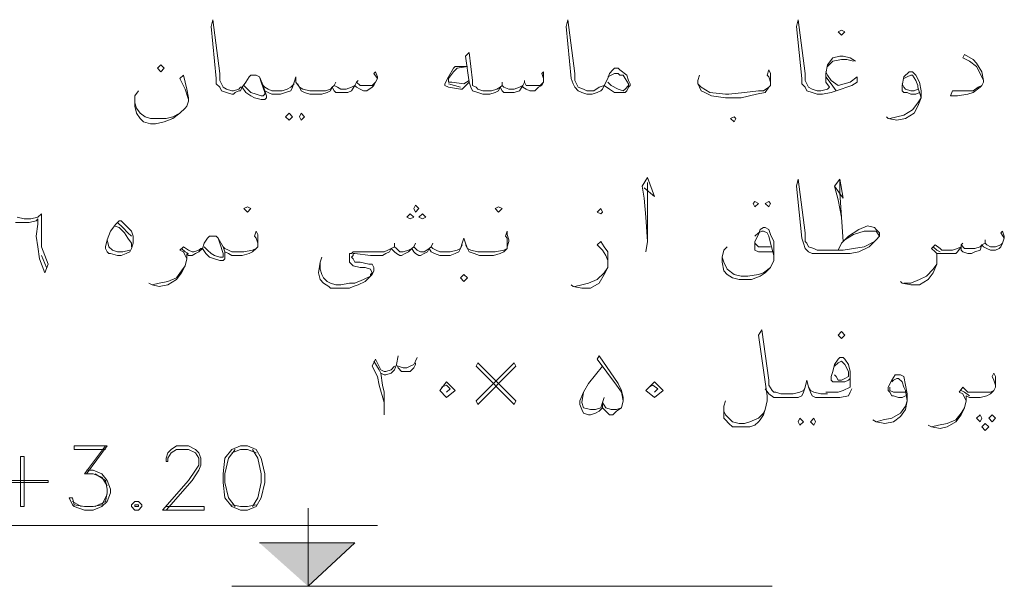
# Model space of a CAD drawing. Header units: metres. Extents: x -18 to 342, y 4 to 63.
# Tile 159 of 173: x 290.58 to 296.06, y 42.17 to 45.32. Entities that reach past the tile are written whole.
import ezdxf

# ---------------------------------------------------------------- set-up
doc = ezdxf.new("R2010")
doc.units = ezdxf.units.M
doc.header["$MEASUREMENT"] = 0
doc.layers.add('PDF_textt', color=7, linetype='Continuous')

msp = doc.modelspace()

# ---------------------------------------------------------------- linework, layer by layer
at = {"layer": 'PDF_textt', "lineweight": 20}
for points in [[(292.571, 44.9938), (292.5517, 45.0226), (292.5613, 45.0323), (292.571, 45.0034), (292.571, 44.9938), (292.5613, 44.9745), (292.5517, 44.9552), (292.5421, 44.9456), (292.5132, 44.9263), (292.4939, 44.9263), (292.4746, 44.936), (292.4554, 44.9456), (292.4458, 44.9552), (292.4265, 44.9263), (292.4072, 44.9167), (292.3783, 44.9167), (292.3687, 44.9167), (292.3398, 44.9167), (292.3302, 44.9263), (292.3205, 44.9456), (292.3109, 44.9263), (292.2917, 44.9167), (292.2628, 44.9071), (292.2339, 44.9071), (292.1953, 44.9071), (292.1664, 44.9167), (292.1472, 44.9263), (292.1376, 44.9456), (292.1183, 44.9745), (292.1183, 45.0034), (292.1087, 44.9745), (292.099, 44.9456), (292.0894, 44.9263), (292.0605, 44.9167), (292.0316, 44.9071), (292.0027, 44.9071), (291.9835, 44.9071), (291.9642, 44.9167), (291.9449, 44.9263), (291.9353, 44.9552), (291.916, 45.0034), (291.8968, 45.013), (291.8871, 45.013), (291.8775, 45.013), (291.8679, 45.013), (291.8582, 45.0034), (291.839, 44.9745), (291.8197, 44.9456), (291.8101, 44.9263), (291.8005, 44.9263), (291.7812, 44.9167), (291.7716, 44.9071), (291.7619, 44.9071), (291.733, 44.9167), (291.7042, 44.9263), (291.6945, 44.9456), (291.6753, 44.9649), (291.6753, 44.9938), (291.6464, 45.2827), (291.656, 45.3212), (291.6945, 45.0226), (291.6945, 44.9841), (291.7042, 44.9649), (291.7138, 44.9456), (291.733, 44.936), (291.7619, 44.9263), (291.7716, 44.9263), (291.8005, 44.936), (291.8101, 44.9456), (291.8197, 44.9456)], [(293.8326, 44.9552), (293.823, 44.936), (293.8134, 44.9263), (293.7941, 44.9167), (293.7652, 44.9071), (293.746, 44.9071), (293.7363, 44.9071), (293.7074, 44.9167), (293.6882, 44.9263), (293.6689, 44.9456), (293.6593, 44.9649), (293.6497, 44.9938), (293.6208, 45.2827), (293.6304, 45.3212), (293.6689, 45.0226), (293.6689, 44.9841), (293.6785, 44.9649), (293.6882, 44.9456), (293.7171, 44.936), (293.7363, 44.9263), (293.746, 44.9263), (293.7749, 44.9263), (293.8038, 44.9456), (293.8326, 44.9552), (293.8423, 44.9745)], [(295.2292, 45.0901), (295.2003, 45.1093), (295.1618, 45.119), (295.1425, 45.119), (295.104, 45.1093), (295.0751, 45.0708), (295.0654, 45.0226), (295.0654, 45.0034), (295.0654, 44.9745), (295.0847, 44.9456), (295.0751, 44.936), (295.0365, 44.9263), (295.0173, 44.9263), (294.9884, 44.936), (294.9691, 44.9456), (294.9595, 44.9649), (294.9499, 44.9841), (294.9499, 45.0226), (294.9113, 45.3212), (294.9017, 45.2827), (294.9306, 44.9938), (294.9306, 44.9649), (294.9499, 44.9456), (294.9595, 44.9263), (294.9884, 44.9167), (295.0173, 44.9071), (295.0462, 44.9071), (295.0943, 44.9167), (295.1232, 44.9263), (295.2099, 44.9552), (295.2388, 44.9745), (295.2388, 45.0034), (295.2003, 44.9745), (295.1329, 44.9552), (295.0943, 44.9841), (295.0751, 45.013), (295.0654, 45.0323)], [(293.4956, 44.9938), (293.4859, 45.0226), (293.4956, 45.0323), (293.4956, 45.0034), (293.4956, 44.9938), (293.4956, 44.9745), (293.4859, 44.9552), (293.4667, 44.9456), (293.4474, 44.9263), (293.4185, 44.9263), (293.3992, 44.936), (293.38, 44.9456), (293.38, 44.9552), (293.3607, 44.9263), (293.3318, 44.9167), (293.3126, 44.9167), (293.2933, 44.9167), (293.274, 44.9167), (293.2644, 44.9263), (293.2548, 44.9456), (293.2451, 44.9263), (293.2259, 44.9167), (293.197, 44.9071), (293.1585, 44.9071), (293.1296, 44.9167), (293.1007, 44.9263), (293.091, 44.9456), (293.0814, 44.9745), (293.0621, 45.119), (293.0814, 45.1382), (293.1007, 44.9841), (293.1007, 44.9552), (293.1199, 44.9456), (293.1296, 44.936), (293.1585, 44.9263), (293.2066, 44.9263), (293.2355, 44.936), (293.2548, 44.9456), (293.2644, 44.9552), (293.274, 44.9456), (293.3029, 44.936), (293.3318, 44.936), (293.3607, 44.9456), (293.38, 44.9552), (293.3896, 44.9745), (293.3992, 44.9552), (293.4185, 44.9552), (293.457, 44.9552), (293.4763, 44.9552), (293.4956, 44.9745)], [(295.9419, 44.9841), (295.9226, 45.0226), (295.9034, 45.0612), (295.8648, 45.0901), (295.8263, 45.1093), (295.8359, 45.1286), (295.8841, 45.0997), (295.9034, 45.0804), (295.9322, 45.0323), (295.9419, 44.9841), (295.9419, 44.9745), (295.9322, 44.9552), (295.9226, 44.9456), (295.8841, 44.9167), (295.8552, 44.9071), (295.7974, 44.8974), (295.7589, 44.8974), (295.7685, 44.9263), (295.8263, 44.9263), (295.8841, 44.9263), (295.913, 44.9456), (295.9322, 44.9552)], [(295.0751, 45.0612), (295.104, 45.0901), (295.1521, 45.0997), (295.181, 45.0997), (295.2195, 45.0901)], [(291.5212, 44.8782), (291.5019, 44.936), (291.473, 44.9938), (291.4923, 45.013), (291.5115, 44.936), (291.5212, 44.8878), (291.5212, 44.8686), (291.5115, 44.8397), (291.5019, 44.83), (291.473, 44.8011), (291.4345, 44.7722), (291.3863, 44.753), (291.3382, 44.7433), (291.3093, 44.7433), (291.2707, 44.753), (291.2515, 44.7722), (291.2322, 44.8011), (291.2226, 44.8397), (291.2226, 44.8589), (291.2226, 44.8974), (291.2419, 44.9263)], [(293.0814, 44.9745), (293.0429, 44.936), (293.0333, 44.936), (292.9658, 44.9456), (292.9466, 44.9552), (292.9466, 44.9649), (292.9658, 45.0034), (292.9947, 45.0515), (293.0044, 45.0612), (293.0236, 45.0612), (293.0718, 45.0612), (293.014, 45.0515), (292.9947, 45.0323), (292.9658, 44.9938), (292.9658, 44.9841), (292.9658, 44.9745), (292.9851, 44.9745), (293.0525, 44.9649), (293.0814, 44.9841)], [(293.8519, 45.0034), (293.8712, 45.013), (293.8904, 45.0226), (293.9097, 45.0226), (293.9193, 45.013), (293.9386, 45.013), (293.9482, 44.9938), (293.9675, 44.9649), (293.9675, 44.9552), (293.9482, 44.936), (293.9386, 44.9263), (293.9097, 44.936), (293.8712, 44.9552), (293.8519, 44.9745)], [(294.7572, 44.9552), (294.7572, 44.9745), (294.7476, 45.0034), (294.738, 45.013), (294.7476, 45.0419), (294.7572, 45.0226), (294.7572, 44.9938), (294.7572, 44.9841), (294.7572, 44.9552), (294.7476, 44.9456), (294.7283, 44.9167), (294.6802, 44.9071), (294.5935, 44.8878), (294.5357, 44.8878), (294.5068, 44.8878), (294.4298, 44.8974), (294.3913, 44.9167), (294.372, 44.9263), (294.3624, 44.9456), (294.3527, 44.9649), (294.3527, 44.9841), (294.3624, 45.013)], [(295.5855, 44.9167), (295.5663, 44.9071), (295.5374, 44.9071), (295.5181, 44.9167), (295.4988, 44.9167), (295.4892, 44.9263), (295.4892, 44.9456), (295.4892, 44.9552), (295.4988, 45.0034), (295.5277, 45.0323), (295.5374, 45.0323), (295.547, 45.0323), (295.5663, 45.013), (295.5855, 44.9745), (295.5952, 44.9263), (295.5952, 44.8878), (295.5759, 44.8397), (295.5566, 44.8011), (295.5085, 44.7722), (295.4603, 44.7626), (295.4122, 44.7722), (295.4025, 44.7819)], [(295.4988, 44.9938), (295.5181, 45.0034), (295.5374, 45.013), (295.547, 45.013), (295.5663, 44.9841), (295.5759, 44.9552), (295.5759, 44.9456), (295.5952, 44.8878), (295.5759, 44.8589), (295.547, 44.8204), (295.4988, 44.7915), (295.4603, 44.7819), (295.4218, 44.7722)], [(291.9449, 44.9263), (291.9546, 44.8974), (291.9546, 44.8878), (291.9449, 44.8782), (291.9257, 44.8782), (291.8871, 44.8878), (291.8679, 44.8974), (291.839, 44.9167), (291.8197, 44.9456), (291.839, 44.9745)], [(291.916, 45.0034), (291.9257, 44.9745), (291.9449, 44.9167), (291.9449, 44.9071), (291.9353, 44.8974), (291.9257, 44.8974), (291.8968, 44.9071), (291.8679, 44.9167), (291.8486, 44.936), (291.8294, 44.9552)], [(292.1087, 44.9649), (292.0894, 44.9456), (292.0701, 44.936), (292.0412, 44.9263), (292.0027, 44.9263), (291.9835, 44.9263), (291.9642, 44.936), (291.9449, 44.9456), (291.9353, 44.9552)], [(292.1279, 44.9649), (292.1376, 44.9456), (292.1568, 44.936), (292.1953, 44.9263), (292.2339, 44.9263), (292.282, 44.9263), (292.3109, 44.936), (292.3205, 44.9456), (292.3302, 44.9552), (292.3494, 44.9456), (292.3687, 44.936), (292.3976, 44.936), (292.4265, 44.9456), (292.4458, 44.9552), (292.4554, 44.9745), (292.4746, 44.9552), (292.4843, 44.9552), (292.5228, 44.9552), (292.5421, 44.9552), (292.5613, 44.9745)], [(292.3398, 44.9745), (292.3302, 44.9552)], [(292.465, 44.9841), (292.4554, 44.9745)], [(293.0333, 44.9456), (292.9658, 44.9649)], [(293.2644, 44.9745), (293.2644, 44.9552)], [(293.3896, 44.9841), (293.3896, 44.9745)], [(294.3527, 44.9649), (294.372, 44.9456), (294.4201, 44.9167), (294.5068, 44.9071), (294.5261, 44.9071), (294.6128, 44.9167), (294.6898, 44.9263), (294.7187, 44.9263), (294.7476, 44.9456)], [(295.1232, 44.9263), (295.0943, 44.9649), (295.0654, 45.0034)], [(295.5759, 44.936), (295.5566, 44.9263), (295.5374, 44.9263), (295.5085, 44.936), (295.4988, 44.9456), (295.4892, 44.9649)], [(291.2226, 44.8589), (291.2322, 44.83), (291.2515, 44.8011), (291.2804, 44.7819), (291.3093, 44.7722), (291.3382, 44.7722), (291.396, 44.7722), (291.4345, 44.7819), (291.473, 44.8011), (291.5019, 44.83)], [(294.0542, 44.387), (294.112, 44.3388), (294.0734, 44.4448), (294.0445, 44.3966), (294.0542, 44.3292), (294.0638, 44.2233), (294.0734, 44.0884), (294.0638, 44.0306)], [(294.0734, 44.0884), (294.0734, 44.1847), (294.0734, 44.3388), (294.0734, 44.4159)], [(295.1329, 44.0403), (295.1521, 44.0788), (295.1714, 44.0981), (295.1906, 44.1173), (295.2484, 44.1558), (295.2966, 44.1751), (295.3351, 44.1655), (295.3447, 44.1558), (295.364, 44.1366), (295.364, 44.1173), (295.3447, 44.0981), (295.3351, 44.0884), (295.3062, 44.0595), (295.2484, 44.0306), (295.2003, 44.021), (295.1232, 44.021), (295.0269, 44.021), (295.0173, 44.021), (294.9884, 44.021), (294.9691, 44.0306), (294.9499, 44.0499), (294.9402, 44.0788), (294.9306, 44.1077), (294.9017, 44.3966), (294.9113, 44.4351), (294.9499, 44.1366), (294.9499, 44.0884), (294.9595, 44.0788), (294.9691, 44.0595), (294.998, 44.0499), (295.0173, 44.0403), (295.0269, 44.0403), (295.1618, 44.0403), (295.2195, 44.0499), (295.2773, 44.0595), (295.3351, 44.0884)], [(295.1136, 44.3966), (295.1618, 44.3292), (295.1425, 44.4351), (295.1136, 44.3966), (295.1329, 44.3196), (295.1521, 44.2233), (295.1618, 44.0884)], [(295.1521, 44.2233), (295.1425, 44.3581), (295.1425, 44.4255)], [(290.5677, 44.2233), (290.6062, 44.2136), (290.6447, 44.2136), (290.6832, 44.2233), (290.7025, 44.2425), (290.7025, 44.1847), (290.7025, 44.1269), (290.7025, 44.0595), (290.7218, 44.0114), (290.741, 43.9632), (290.7218, 43.9151), (290.6929, 43.9921), (290.6832, 44.0595), (290.6736, 44.1173), (290.6832, 44.1847), (290.6832, 44.2136), (290.6736, 44.204), (290.6351, 44.1944), (290.5966, 44.1944), (290.558, 44.1944)], [(291.1263, 44.1944), (291.1552, 44.1655), (291.1841, 44.1366), (291.2033, 44.1173)], [(291.107, 44.1751), (291.1359, 44.1655), (291.1648, 44.1366), (291.1841, 44.1077), (291.2033, 44.0788), (291.2033, 44.0595)], [(291.9064, 44.0595), (291.9064, 44.0788), (291.8968, 44.1077), (291.8871, 44.1173), (291.8968, 44.1462), (291.9064, 44.1269), (291.9064, 44.0981), (291.9064, 44.0884), (291.9064, 44.0595), (291.8968, 44.0499), (291.8775, 44.0306), (291.8582, 44.021), (291.8197, 44.0114), (291.7716, 44.0114), (291.7619, 44.0114), (291.7427, 44.021), (291.7234, 44.0306), (291.7138, 44.0595), (291.6849, 44.1077), (291.6753, 44.1173), (291.6656, 44.1173), (291.656, 44.1173), (291.6367, 44.1173), (291.6271, 44.1077), (291.6078, 44.0788), (291.5982, 44.0499), (291.5789, 44.0306), (291.5597, 44.021), (291.5404, 44.0114), (291.5212, 44.0114), (291.5115, 44.021), (291.5115, 43.9921), (291.5019, 43.9536), (291.4826, 43.9151), (291.4537, 43.8765), (291.4056, 43.8476), (291.3574, 43.838), (291.3189, 43.8476), (291.2996, 43.8573)], [(293.2933, 44.0595), (293.2933, 44.0788), (293.2933, 44.1077), (293.2837, 44.1173), (293.2933, 44.1462), (293.2933, 44.1269), (293.3029, 44.0981), (293.3029, 44.0884), (293.2933, 44.0595), (293.2933, 44.0499), (293.274, 44.0306), (293.2548, 44.021), (293.2162, 44.0114), (293.1681, 44.0114), (293.1392, 44.0114), (293.1103, 44.021), (293.0814, 44.0306), (293.0718, 44.0499), (293.0621, 44.0788), (293.0525, 44.1077), (293.0429, 44.0788), (293.0333, 44.0499), (293.0236, 44.0306), (293.0044, 44.021), (292.9755, 44.0114), (292.9369, 44.0114), (292.9177, 44.0114), (292.8888, 44.021), (292.8695, 44.0306), (292.8599, 44.0499), (292.8503, 44.0306), (292.831, 44.021), (292.8117, 44.0114), (292.8021, 44.0114), (292.7828, 44.021), (292.7732, 44.0306), (292.7636, 44.0499), (292.7443, 44.0306), (292.7251, 44.021), (292.7058, 44.0114), (292.6962, 44.0114), (292.6769, 44.021), (292.6673, 44.0306), (292.648, 44.0499), (292.6384, 44.0306), (292.6191, 44.021), (292.5999, 44.0114), (292.5902, 44.0114), (292.5324, 44.0114), (292.4458, 44.021), (292.4361, 44.021), (292.4361, 44.0114), (292.4265, 44.0017), (292.4361, 43.9921), (292.4458, 43.9728), (292.4746, 43.9728), (292.5228, 43.9632), (292.5421, 43.9632), (292.5517, 43.944), (292.5517, 43.9247), (292.5421, 43.9054), (292.5228, 43.8862), (292.5035, 43.8669), (292.465, 43.8476), (292.4361, 43.838), (292.4169, 43.8284), (292.3687, 43.8284), (292.3591, 43.8284), (292.3109, 43.8284), (292.3013, 43.838), (292.2724, 43.8573), (292.2531, 43.8765), (292.2435, 43.9151), (292.2531, 43.9728), (292.2628, 44.0017)], [(294.7765, 44.0306), (294.6995, 44.0306), (294.6898, 44.0306), (294.6706, 44.0403), (294.6706, 44.0499), (294.6706, 44.0595), (294.6706, 44.0884), (294.6898, 44.1269), (294.6995, 44.1558), (294.7187, 44.1655), (294.7283, 44.1655), (294.7476, 44.1558), (294.7572, 44.1269), (294.7765, 44.0884), (294.7765, 44.0499), (294.7765, 44.0114), (294.7765, 43.9825), (294.7572, 43.944), (294.7283, 43.9151), (294.6995, 43.8958), (294.6513, 43.8765), (294.6031, 43.8765), (294.5839, 43.8765), (294.5454, 43.8862), (294.5165, 43.9054), (294.4972, 43.9247), (294.4876, 43.9728), (294.4876, 43.9825), (294.4876, 44.0017), (294.4972, 44.0403), (294.5165, 44.0595)], [(294.6706, 44.1173), (294.6898, 44.1366), (294.7091, 44.1462), (294.7187, 44.1462), (294.738, 44.1366), (294.7476, 44.1173), (294.7572, 44.0788), (294.7765, 44.0114)], [(295.1714, 44.0981), (295.2195, 44.1269), (295.2773, 44.1462), (295.2966, 44.1462), (295.3062, 44.1462), (295.3447, 44.1462), (295.364, 44.1173)], [(296.0575, 44.1077), (296.0382, 44.1366), (296.0478, 44.1462), (296.0575, 44.1173), (296.0575, 44.1077), (296.0478, 44.0788), (296.0382, 44.0595), (296.0286, 44.0499), (296.0093, 44.0403), (295.9804, 44.0403), (295.9611, 44.0499), (295.9419, 44.0595), (295.9322, 44.0692), (295.9226, 44.0403), (295.8937, 44.0306), (295.8745, 44.021), (295.8552, 44.021), (295.8263, 44.0306), (295.8167, 44.0403), (295.8167, 44.0595), (295.7974, 44.0306), (295.7878, 44.021), (295.7589, 44.021), (295.7204, 44.021), (295.7011, 44.021), (295.6818, 44.021), (295.6818, 43.9921), (295.6818, 43.9632), (295.6626, 43.9151), (295.6337, 43.8765), (295.5855, 43.8476), (295.5374, 43.8476), (295.4892, 43.8573), (295.4796, 43.8669)], [(291.1937, 44.0403), (291.1552, 44.0306), (291.1263, 44.0306), (291.0974, 44.0403), (291.0781, 44.0595), (291.0685, 44.0981)], [(291.7234, 44.0306), (291.7234, 44.0017), (291.7234, 43.9921), (291.7138, 43.9825), (291.6945, 43.9825), (291.6656, 43.9921), (291.6367, 44.0017), (291.6175, 44.021), (291.5982, 44.0499), (291.6078, 44.0788)], [(291.6849, 44.1077), (291.6945, 44.0788), (291.7138, 44.021), (291.7138, 44.0114), (291.7138, 44.0017), (291.6945, 44.0017), (291.6656, 44.0114), (291.6464, 44.021), (291.6271, 44.0403), (291.6078, 44.0595)], [(292.6673, 44.0788), (292.6673, 44.0595)], [(292.7828, 44.0788), (292.7732, 44.0595)], [(292.8792, 44.0788), (292.8695, 44.0595)], [(293.8519, 43.9825), (293.8423, 44.0114), (293.823, 44.0403), (293.7941, 44.0692), (293.8134, 44.0884), (293.8326, 44.0595), (293.8519, 44.0306), (293.8519, 43.9921), (293.8519, 43.9728), (293.8519, 43.944), (293.8326, 43.9054), (293.8038, 43.8573), (293.7556, 43.8284), (293.7074, 43.8284), (293.6593, 43.838), (293.6497, 43.8476)], [(294.7572, 44.0595), (294.6995, 44.0595), (294.6898, 44.0595), (294.6706, 44.0788), (294.6706, 44.0884)], [(295.6818, 44.0017), (295.6818, 44.021), (295.6722, 44.0306), (295.6529, 44.0499), (295.6722, 44.0692), (295.7011, 44.0499), (295.7107, 44.0403), (295.7204, 44.0403), (295.7685, 44.0403), (295.7974, 44.0499), (295.8167, 44.0595), (295.8167, 44.0692), (295.8359, 44.0499), (295.8648, 44.0499), (295.8937, 44.0499), (295.9226, 44.0595), (295.9322, 44.0692), (295.9515, 44.0788), (295.9611, 44.0692), (295.9804, 44.0595), (296.0093, 44.0595), (296.0382, 44.0692), (296.0478, 44.0788)], [(295.8263, 44.0788), (295.8167, 44.0692)], [(295.9515, 44.0981), (295.9515, 44.0788)], [(291.5982, 44.0499), (291.5886, 44.0499), (291.5789, 44.0403), (291.5501, 44.0306), (291.5404, 44.0306), (291.5212, 44.0403), (291.4923, 44.0595), (291.473, 44.0403), (291.4923, 44.0306), (291.5019, 44.0114), (291.5115, 43.9921)], [(291.5212, 44.021), (291.5019, 44.0306), (291.4826, 44.0499)], [(291.7138, 44.0595), (291.7234, 44.0499), (291.7427, 44.0403), (291.7619, 44.0306), (291.7716, 44.0306), (291.8294, 44.0306), (291.8775, 44.0403), (291.8968, 44.0499)], [(293.0429, 44.0692), (293.0333, 44.0499), (293.014, 44.0403), (292.9755, 44.0306), (292.9369, 44.0306), (292.9177, 44.0306), (292.8984, 44.0403), (292.8792, 44.0499), (292.8695, 44.0595), (292.8599, 44.0499), (292.831, 44.0306), (292.8117, 44.0306), (292.7925, 44.0403), (292.7732, 44.0595), (292.7636, 44.0499), (292.7443, 44.0403), (292.7154, 44.0306), (292.6962, 44.0306), (292.6769, 44.0499), (292.6673, 44.0595), (292.648, 44.0499), (292.6287, 44.0403), (292.6095, 44.0306), (292.5902, 44.0306), (292.5613, 44.0306), (292.4361, 44.0306), (292.4265, 44.021), (292.4169, 44.021), (292.4169, 44.0017), (292.4169, 43.9921), (292.4169, 43.9728), (292.4265, 43.9632), (292.4361, 43.9536), (292.4746, 43.944), (292.5035, 43.944), (292.5324, 43.9343), (292.5421, 43.9151), (292.5324, 43.9054), (292.5324, 43.8958), (292.4939, 43.8765), (292.4458, 43.8573), (292.4169, 43.8573), (292.3687, 43.8476), (292.3398, 43.8476), (292.3109, 43.8573), (292.2917, 43.8669), (292.2724, 43.8862), (292.2628, 43.9054), (292.2531, 43.9343), (292.2531, 43.9728)], [(293.0621, 44.0692), (293.0718, 44.0499), (293.091, 44.0403), (293.1296, 44.0306), (293.1681, 44.0306), (293.2259, 44.0306), (293.274, 44.0403), (293.2933, 44.0499)], [(295.7011, 44.0306), (295.6818, 44.0403), (295.6626, 44.0595)], [(290.7025, 44.0114), (290.7314, 43.944)], [(294.7572, 43.944), (294.7187, 43.9151), (294.6898, 43.9054), (294.632, 43.8958), (294.5935, 43.8958), (294.555, 43.9054), (294.5165, 43.9343), (294.4972, 43.9728), (294.4876, 44.0017)], [(291.3189, 43.8476), (291.3574, 43.8573), (291.4056, 43.8669), (291.4537, 43.8862), (291.4826, 43.9247), (291.5019, 43.9536)], [(293.6689, 43.838), (293.7074, 43.8476), (293.746, 43.8573), (293.7941, 43.8765), (293.8326, 43.9151), (293.8519, 43.944)], [(295.4988, 43.8573), (295.5374, 43.8573), (295.5855, 43.8765), (295.624, 43.8958), (295.6626, 43.9343), (295.6818, 43.9632)], [(294.9499, 43.2794), (294.9402, 43.2601), (294.921, 43.2505), (294.8824, 43.2409), (294.8439, 43.2409), (294.815, 43.2409), (294.7861, 43.2505), (294.7765, 43.2505), (294.7669, 43.2601), (294.7476, 43.289), (294.7476, 43.3179), (294.7091, 43.5972), (294.6898, 43.5683), (294.738, 43.2312), (294.738, 43.2024), (294.7283, 43.1542), (294.7187, 43.1253), (294.6995, 43.0964), (294.6898, 43.0868), (294.6706, 43.0675), (294.6417, 43.0579), (294.6128, 43.0579), (294.5742, 43.0579), (294.5454, 43.0579), (294.5261, 43.0771), (294.5068, 43.0964), (294.4972, 43.106), (294.4972, 43.1253), (294.4972, 43.1446), (294.4972, 43.1735), (294.5068, 43.2024)], [(292.6095, 43.1253), (292.6095, 43.1446), (292.6095, 43.1927), (292.5806, 43.289), (292.571, 43.3372), (292.5421, 43.395), (292.5613, 43.4335), (292.5902, 43.3757), (292.6095, 43.3661), (292.6191, 43.3661), (292.648, 43.3757), (292.6673, 43.395)], [(292.5517, 43.4239), (292.5806, 43.3757), (292.5902, 43.3565), (292.6095, 43.3468), (292.6191, 43.3468), (292.648, 43.3565), (292.6673, 43.3757), (292.6769, 43.4046)], [(292.7828, 43.4142), (292.7828, 43.4046), (292.7732, 43.3853), (292.754, 43.3661), (292.7347, 43.3661), (292.7251, 43.3661), (292.7058, 43.3661), (292.6865, 43.3853), (292.6769, 43.4046), (292.6865, 43.4528)], [(292.6865, 43.395), (292.7154, 43.3853), (292.7347, 43.3853), (292.754, 43.395), (292.7732, 43.4046), (292.7828, 43.4239), (292.7925, 43.4431)], [(293.8326, 43.2216), (293.823, 43.1927), (293.823, 43.1638), (293.8423, 43.1446), (293.8615, 43.1253), (293.8808, 43.1253), (293.9001, 43.1446), (293.929, 43.1638), (293.9386, 43.2024), (293.9386, 43.2216), (293.929, 43.2601), (293.9097, 43.2987), (293.8038, 43.4528), (293.7941, 43.4335), (293.9001, 43.289), (293.929, 43.2505), (293.9386, 43.2024)], [(295.2003, 43.3276), (295.1906, 43.3179), (295.1714, 43.3083), (295.1425, 43.3083), (295.1232, 43.3083), (295.104, 43.3083), (295.0943, 43.3179), (295.0943, 43.3372), (295.104, 43.3661), (295.1136, 43.4046), (295.1329, 43.4335), (295.1425, 43.4431), (295.1618, 43.4431), (295.1714, 43.4335), (295.1906, 43.4046), (295.2003, 43.3661), (295.2003, 43.3276), (295.2003, 43.3083), (295.2003, 43.2794), (295.1618, 43.2601), (295.1329, 43.2505), (295.0751, 43.2505), (295.0654, 43.2505)], [(295.1136, 43.395), (295.1329, 43.4142), (295.1521, 43.4239), (295.1714, 43.4046), (295.1906, 43.3661), (295.1906, 43.3468), (295.1906, 43.3372), (295.1714, 43.3276), (295.1521, 43.3179), (295.1329, 43.3179), (295.1232, 43.3372), (295.1136, 43.3468)], [(293.929, 43.1638), (293.9001, 43.1542), (293.8712, 43.1542), (293.8423, 43.1638), (293.823, 43.1927), (293.823, 43.1638), (293.8038, 43.1446), (293.7845, 43.1349), (293.7556, 43.1253), (293.746, 43.1253), (293.7171, 43.1349), (293.7074, 43.1542), (293.6978, 43.1831), (293.6978, 43.2024), (293.7171, 43.2505), (293.746, 43.2987), (293.823, 43.395)], [(292.5902, 43.3565), (292.5999, 43.289), (292.6095, 43.2505), (292.6095, 43.1638)], [(295.2099, 43.2698), (295.2003, 43.2505), (295.1906, 43.2312), (295.1425, 43.2216), (295.0943, 43.2216), (295.0751, 43.2216), (295.0365, 43.2216), (295.0077, 43.2216), (294.9884, 43.2312), (294.9788, 43.2505), (294.9691, 43.2794), (294.9595, 43.3179), (294.9499, 43.2794), (294.9402, 43.2505), (294.9306, 43.2312), (294.9113, 43.2216), (294.8824, 43.2216), (294.8439, 43.2216), (294.815, 43.2216), (294.7765, 43.2216), (294.7476, 43.2409), (294.7283, 43.2698)], [(295.5085, 43.2312), (295.4892, 43.2216), (295.4699, 43.2216), (295.4411, 43.2312), (295.4314, 43.2312), (295.4218, 43.2505), (295.4122, 43.2601), (295.4122, 43.2794), (295.4314, 43.3179), (295.4507, 43.3468), (295.4699, 43.3468), (295.4796, 43.3468), (295.4988, 43.3372), (295.5085, 43.289), (295.5181, 43.2409), (295.5181, 43.2024), (295.5085, 43.1542), (295.4796, 43.1157), (295.4411, 43.0868), (295.3929, 43.0771), (295.3447, 43.0868), (295.3255, 43.0964)], [(295.4314, 43.3083), (295.4411, 43.3179), (295.4603, 43.3276), (295.4699, 43.3276), (295.4892, 43.3083), (295.4988, 43.2794), (295.5085, 43.2601), (295.5181, 43.2024), (295.5085, 43.1735), (295.4796, 43.1349), (295.4314, 43.106), (295.3833, 43.0964), (295.3447, 43.0868)], [(296.0093, 43.2794), (296.0093, 43.289), (295.9997, 43.3179), (295.99, 43.3372), (295.9997, 43.3565), (296.0093, 43.3372), (296.0093, 43.3083), (296.0093, 43.2987), (296.0093, 43.2794), (295.9997, 43.2601), (295.9804, 43.2409), (295.9611, 43.2312), (295.9226, 43.2216), (295.8745, 43.2216), (295.8648, 43.2216), (295.8456, 43.2312), (295.8456, 43.2024), (295.8359, 43.1638), (295.8167, 43.1253), (295.7878, 43.0868), (295.7396, 43.0579), (295.7011, 43.0483), (295.6529, 43.0579), (295.6337, 43.0675)], [(292.9273, 43.2794), (292.9562, 43.289), (292.9755, 43.2698), (292.9562, 43.2505)], [(294.0831, 43.2794), (294.1023, 43.289), (294.1312, 43.2698), (294.112, 43.2505)], [(294.9691, 43.2794), (294.9788, 43.2601), (294.998, 43.2505), (295.0365, 43.2409), (295.0751, 43.2409)], [(295.5085, 43.2505), (295.4796, 43.2505), (295.4603, 43.2505), (295.4411, 43.2505), (295.4218, 43.2601), (295.4218, 43.2794)], [(295.8456, 43.2024), (295.8359, 43.2216), (295.8263, 43.2409), (295.807, 43.2505), (295.8263, 43.2794), (295.8552, 43.2505), (295.8745, 43.2505), (295.9322, 43.2505), (295.9804, 43.2505), (295.9997, 43.2601)], [(295.8648, 43.2312), (295.8359, 43.2505), (295.8167, 43.2601)], [(293.823, 43.1927), (293.8134, 43.1638), (293.7845, 43.1542), (293.7556, 43.1542), (293.7171, 43.1638), (293.7074, 43.1927), (293.7171, 43.2505)], [(294.7283, 43.1542), (294.7187, 43.1349), (294.6898, 43.106), (294.6417, 43.0868), (294.6128, 43.0771), (294.5839, 43.0771), (294.5454, 43.0868), (294.5261, 43.106), (294.5068, 43.1253), (294.4972, 43.1446), (294.4972, 43.1542)], [(295.6529, 43.0579), (295.6915, 43.0675), (295.7396, 43.0771), (295.7878, 43.0964), (295.8167, 43.1349), (295.8359, 43.1638)], [(291.0589, 42.9327), (290.8855, 42.9327), (290.8855, 42.9519), (291.0685, 42.9519), (290.9529, 42.7978)], [(291.0589, 42.9519), (290.9433, 42.7978), (290.9914, 42.7978), (291.0396, 42.7786), (291.0685, 42.7304)], [(291.396, 42.6148), (291.6078, 42.6148), (291.6078, 42.5956), (291.3767, 42.5956), (291.5212, 42.7593), (291.5597, 42.8171), (291.5789, 42.846), (291.5789, 42.8845), (291.5597, 42.9134), (291.5212, 42.9327), (291.4537, 42.9327), (291.4248, 42.9134), (291.4056, 42.8845), (291.4056, 42.8653), (291.396, 42.8653), (291.396, 42.8845), (291.4056, 42.9134), (291.4248, 42.9327), (291.4537, 42.9519), (291.5212, 42.9519), (291.5597, 42.9327), (291.5789, 42.9134), (291.5886, 42.8845), (291.5886, 42.846), (291.5789, 42.8171), (291.5404, 42.7593), (291.396, 42.5956)], [(291.7812, 42.9327), (291.7427, 42.8845), (291.7234, 42.7978), (291.7234, 42.7497), (291.7427, 42.663), (291.7812, 42.6148)], [(291.8968, 42.9134), (291.8486, 42.9327), (291.8101, 42.9327), (291.7619, 42.9134)], [(291.8775, 42.6148), (291.9064, 42.663), (291.9257, 42.7497), (291.9257, 42.7978), (291.9064, 42.8845), (291.8775, 42.9327)], [(290.9529, 42.8171), (290.9914, 42.8171), (291.0396, 42.7978), (291.0685, 42.7593), (291.0878, 42.7112), (291.0878, 42.6919), (291.0685, 42.6437), (291.0396, 42.6148), (290.9914, 42.5956), (290.9433, 42.5956), (290.8855, 42.6148), (290.8759, 42.6245), (290.8566, 42.663), (290.8759, 42.663), (290.8855, 42.6245), (290.9433, 42.6148), (290.9914, 42.6148), (291.0396, 42.6245), (291.0685, 42.6823)], [(291.0011, 42.7978), (291.0589, 42.7593), (291.0685, 42.7112), (291.0685, 42.6919), (291.0589, 42.6437), (291.0011, 42.6148)], [(290.924, 42.6148), (290.8759, 42.6437)], [(291.7619, 42.6245), (291.8101, 42.6148), (291.8486, 42.6148), (291.8968, 42.6245)], [(292.1857, 42.6052), (292.1857, 42.1718), (292.4458, 42.4126), (291.916, 42.4126)], [(292.571, 42.5089), (290.3076, 42.5089)], [(294.7669, 42.1718), (291.7619, 42.1718)]]:
    msp.add_lwpolyline(points, dxfattribs=at)
for points in [[(295.1521, 45.2345), (295.1714, 45.2538), (295.1521, 45.2634), (295.1329, 45.2538)], [(291.3671, 45.0708), (291.3863, 45.0515), (291.3671, 45.0323), (291.3478, 45.0515)], [(293.8326, 44.9552), (293.8519, 44.9938), (293.8615, 45.0226), (293.8808, 45.0419), (293.8904, 45.0515), (293.9097, 45.0515), (293.9193, 45.0419), (293.9579, 45.013), (293.9675, 44.9841), (293.9771, 44.9649), (293.9771, 44.9552), (293.9675, 44.9456), (293.9579, 44.9263), (293.9482, 44.9167), (293.9193, 44.9167), (293.9097, 44.9167), (293.8904, 44.9167), (293.8615, 44.936)], [(292.0798, 44.8011), (292.099, 44.7819), (292.0798, 44.7626), (292.0605, 44.7819)], [(292.1472, 44.8011), (292.1664, 44.7819), (292.1472, 44.7626), (292.1376, 44.7819)], [(294.555, 44.753), (294.5646, 44.7722), (294.555, 44.7819), (294.5357, 44.7722)], [(294.6706, 44.281), (294.6898, 44.3003), (294.6706, 44.3099), (294.6609, 44.3003)], [(294.7476, 44.281), (294.7572, 44.3003), (294.7476, 44.3099), (294.7283, 44.3003)], [(291.8486, 44.2522), (291.8679, 44.2714), (291.8486, 44.281), (291.8294, 44.2714)], [(292.754, 44.2136), (292.7732, 44.2233), (292.754, 44.2425), (292.7347, 44.2233)], [(292.7828, 44.2522), (292.8021, 44.2714), (292.7828, 44.2907), (292.7732, 44.2714)], [(292.8214, 44.2136), (292.8406, 44.2233), (292.8214, 44.2425), (292.8021, 44.2233)], [(293.2451, 44.2522), (293.2644, 44.2714), (293.2451, 44.281), (293.2259, 44.2714)], [(293.8134, 44.2425), (293.823, 44.2522), (293.8134, 44.2714), (293.7941, 44.2522)], [(291.1359, 44.204), (291.1455, 44.204), (291.1744, 44.1751), (291.2033, 44.1462), (291.213, 44.1173), (291.213, 44.0981), (291.213, 44.0788), (291.2033, 44.0499), (291.1937, 44.0306), (291.1744, 44.021), (291.1455, 44.0114), (291.1263, 44.0114), (291.0878, 44.021), (291.0781, 44.021), (291.0685, 44.0306), (291.0589, 44.0499), (291.0589, 44.0595), (291.0685, 44.0981), (291.0878, 44.1462), (291.1166, 44.1847)], [(293.0525, 43.8669), (293.0718, 43.8862), (293.0525, 43.9054), (293.0333, 43.8862)], [(295.1521, 43.5491), (295.1714, 43.5683), (295.1521, 43.5876), (295.1329, 43.5683)], [(293.1296, 43.1831), (293.3415, 43.395), (293.3318, 43.4142), (293.1199, 43.2024)], [(293.3415, 43.2024), (293.1296, 43.4142), (293.1199, 43.395), (293.3318, 43.1831)], [(292.9177, 43.2601), (292.9562, 43.3083), (293.0044, 43.2601), (292.9562, 43.2216)], [(294.0638, 43.2601), (294.112, 43.3083), (294.1601, 43.2601), (294.112, 43.2216)], [(294.921, 43.106), (294.9402, 43.0868), (294.921, 43.0675), (294.9113, 43.0868)], [(294.998, 43.106), (295.0077, 43.0868), (294.998, 43.0675), (294.9788, 43.0868)], [(295.9226, 43.1253), (295.9322, 43.106), (295.9226, 43.0868), (295.9034, 43.106)], [(295.99, 43.1253), (296.0093, 43.106), (295.99, 43.0868), (295.9708, 43.106)], [(295.9515, 43.0771), (295.9708, 43.0579), (295.9515, 43.0386), (295.9322, 43.0579)], [(291.8101, 42.9519), (291.7619, 42.9327), (291.7234, 42.8845), (291.7138, 42.7978), (291.7138, 42.7497), (291.7234, 42.663), (291.7619, 42.6148), (291.8101, 42.5956), (291.8486, 42.5956), (291.8968, 42.6148), (291.9257, 42.663), (291.9449, 42.7497), (291.9449, 42.7978), (291.9257, 42.8845), (291.8968, 42.9327), (291.8486, 42.9519)], [(290.6062, 42.6148), (290.6062, 42.8942), (290.5869, 42.8942), (290.5869, 42.6148)], [(290.741, 42.7497), (290.4521, 42.7497), (290.4521, 42.7593), (290.741, 42.7593)], [(291.2226, 42.6437), (291.2033, 42.6245), (291.2033, 42.6148), (291.2226, 42.5956), (291.2419, 42.5956), (291.2611, 42.6148), (291.2611, 42.6245), (291.2419, 42.6437)], [(291.2226, 42.6245), (291.2226, 42.6148), (291.2419, 42.6148), (291.2419, 42.6245)]]:
    msp.add_lwpolyline(points, close=True, dxfattribs=at)
at = {"layer": 'PDF_textt', "transparency": 33554559}
for points in [[(291.916, 42.4126), (292.1857, 42.4126), (292.1857, 42.1718)], [(292.1857, 42.4126), (292.1857, 42.1718), (292.4458, 42.4126)]]:
    msp.add_solid(points, dxfattribs=at)

doc.saveas('drawing.dxf')
